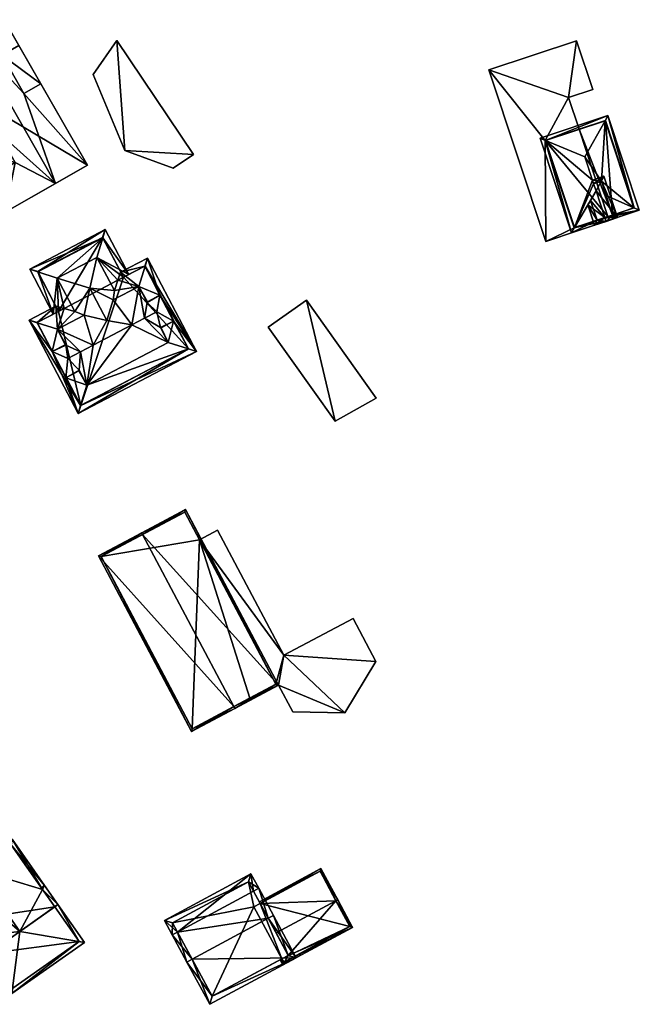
# Model space of a CAD drawing. Header units: inches. Extents: x 2685601 to 2690022, y 1235992 to 1239010.
# Tile 44 of 256: x 2686053 to 2686131, y 1236883 to 1237008. Entities that reach past the tile are written whole.
import ezdxf

# ---------------------------------------------------------------- set-up
doc = ezdxf.new("R2010")
doc.units = ezdxf.units.IN
doc.header["$MEASUREMENT"] = 0
doc.layers.add('Gebaeude Einzelhaus', color=10, linetype='Continuous')
doc.layers.add('Offenes Gebaeude', color=10, linetype='Continuous')

msp = doc.modelspace()

# ---------------------------------------------------------------- meshes
at = {"layer": 'Gebaeude Einzelhaus'}
mesh = msp.add_polyface(dxfattribs=at)
corners = [(2686053.298, 1236999.065, 470.242), (2686046.747, 1237006.092, 472.485), (2686057.308, 1236987.645, 472.485), (2686050.536, 1237003.889, 470.242), (2686050.793, 1237008.408, 467.719), (2686061.354, 1236989.962, 467.719), (2686055.44, 1237000.291, 467.719), (2686052.678, 1237005.116, 467.719), (2686049.966, 1236994.166, 470.915), (2686052.189, 1236990.283, 470.915), (2686050.904, 1236983.978, 468.785), (2686040.342, 1237002.424, 468.785), (2686046.279, 1236992.055, 468.785), (2686048.502, 1236988.172, 468.785), (2686055.44, 1237000.291, 470.242), (2686052.678, 1237005.116, 470.242), (2686046.279, 1236992.055, 470.915), (2686048.502, 1236988.172, 470.915), (2686061.354, 1236989.962, 453.292), (2686050.793, 1237008.408, 453.292), (2686040.342, 1237002.424, 453.292), (2686050.904, 1236983.978, 453.292)]
mesh.append_faces([[corners[k] for k in face] for face in [(16, 9, 8), (16, 17, 9), (15, 3, 14), (14, 3, 0), (10, 9, 13), (8, 11, 12), (8, 1, 11), (10, 2, 9), (9, 2, 8), (8, 2, 1), (4, 3, 7), (0, 5, 6), (0, 2, 5), (4, 1, 3), (3, 1, 0), (0, 1, 2)]], dxfattribs={"color": 13})
mesh.append_faces([[corners[k] for k in face] for face in [(9, 17, 13), (16, 13, 17), (16, 12, 13), (8, 12, 16), (3, 15, 7), (14, 6, 15), (15, 6, 7), (14, 0, 6), (19, 18, 20), (20, 18, 21), (5, 21, 18), (5, 10, 21), (5, 2, 10), (12, 21, 13), (13, 21, 10), (12, 20, 21), (12, 11, 20), (1, 4, 11), (11, 4, 20), (20, 4, 19), (6, 19, 7), (7, 19, 4), (6, 18, 19), (6, 5, 18)]], dxfattribs={"color": 41})
mesh = msp.add_polyface(dxfattribs=at)
corners = [(2686122.406, 1236998.55, 452.613), (2686125.486, 1236999.573, 452.613), (2686123.44, 1237005.739, 452.613), (2686112.316, 1237002.048, 452.613), (2686119.449, 1236993.075, 452.613), (2686119.538, 1236980.288, 452.613), (2686123.123, 1236982.005, 452.613), (2686127.581, 1236982.958, 452.613), (2686127.423, 1236983.433, 452.613), (2686123.75, 1236994.502, 452.613), (2686127.581, 1236982.958, 446.321), (2686127.423, 1236983.433, 446.321), (2686122.406, 1236998.55, 446.321), (2686123.75, 1236994.502, 446.321), (2686125.486, 1236999.573, 446.321), (2686123.44, 1237005.739, 446.321), (2686112.316, 1237002.048, 446.321), (2686119.538, 1236980.288, 446.321), (2686119.449, 1236993.075, 446.321), (2686123.123, 1236982.005, 446.321)]
mesh.append_faces([[corners[k] for k in face] for face in [(0, 4, 9), (6, 7, 8), (4, 5, 6), (6, 5, 7), (0, 3, 4), (4, 3, 5), (0, 2, 3), (0, 1, 2)]], dxfattribs={"color": 13})
mesh.append_faces([[corners[k] for k in face] for face in [(17, 19, 10), (10, 19, 11), (16, 18, 17), (17, 18, 19), (15, 12, 16), (16, 12, 18), (18, 12, 13), (15, 14, 12), (7, 5, 10), (10, 5, 17), (5, 3, 17), (17, 3, 16), (3, 2, 16), (16, 2, 15), (2, 1, 15), (15, 1, 14), (1, 0, 14), (14, 0, 12), (12, 9, 13), (12, 0, 9), (7, 10, 8), (8, 10, 11)]], dxfattribs={"color": 41})
mesh = msp.add_polyface(dxfattribs=at)
corners = [(2686130.72, 1236984.528, 458.435), (2686127.181, 1236986.106, 460.678), (2686128.005, 1236983.626, 458.435), (2686131.399, 1236984.225, 458.005), (2686126.045, 1236982.975, 458.434), (2686123.187, 1236982.026, 458.434), (2686125.212, 1236985.487, 460.706), (2686122.805, 1236981.373, 458.005), (2686125.904, 1236986.676, 461.488), (2686119.514, 1236993.097, 458.435), (2686118.816, 1236993.393, 458.005), (2686125.604, 1236987.579, 461.488), (2686125.448, 1236988.054, 461.488), (2686124.471, 1236990.994, 461.488), (2686127.41, 1236996.244, 458.005), (2686127.047, 1236995.596, 458.435), (2686126.584, 1236987.905, 460.679), (2686119.449, 1236993.075, 458.383), (2686123.123, 1236982.005, 458.383), (2686130.766, 1236984.543, 458.397), (2686127.093, 1236995.611, 458.397), (2686127.093, 1236995.611, 446.321), (2686130.766, 1236984.543, 446.321), (2686123.75, 1236994.502, 452.613), (2686119.449, 1236993.075, 452.613), (2686123.75, 1236994.502, 446.321), (2686123.123, 1236982.005, 452.613), (2686128.005, 1236983.626, 446.321), (2686127.423, 1236983.433, 452.613), (2686127.423, 1236983.433, 446.321), (2686119.449, 1236993.075, 446.321), (2686123.123, 1236982.005, 446.321)]
mesh.append_faces([[corners[k] for k in face] for face in [(14, 9, 10), (14, 15, 9), (14, 20, 15), (3, 19, 14), (14, 19, 20), (3, 0, 19), (7, 18, 5), (10, 17, 7), (7, 17, 18), (10, 9, 17), (4, 7, 5), (0, 3, 2), (2, 3, 4), (4, 3, 7), (14, 9, 15), (15, 9, 13), (14, 10, 9), (0, 16, 1), (16, 13, 11), (0, 15, 16), (16, 15, 13), (3, 14, 0), (0, 14, 15), (9, 12, 13), (9, 5, 12), (12, 5, 11), (11, 5, 8), (10, 7, 9), (9, 7, 5), (5, 6, 8), (3, 4, 7), (7, 4, 5), (5, 4, 6), (0, 2, 3), (3, 2, 4), (0, 1, 2)]], dxfattribs={"color": 13})
mesh.append_faces([[corners[k] for k in face] for face in [(25, 29, 30), (30, 29, 31), (21, 27, 25), (25, 27, 29), (21, 22, 27), (28, 4, 26), (26, 4, 18), (18, 4, 5), (28, 2, 4), (29, 27, 28), (28, 27, 2), (2, 19, 0), (2, 27, 19), (19, 27, 22), (18, 17, 26), (26, 17, 24), (23, 21, 25), (23, 20, 21), (23, 15, 20), (17, 9, 24), (24, 9, 23), (23, 9, 15), (20, 19, 21), (21, 19, 22)]], dxfattribs={"color": 41})
mesh = msp.add_polyface(dxfattribs=at)
corners = [(2686127.025, 1236983.3, 461.488), (2686127.183, 1236982.825, 461.488), (2686128.638, 1236983.308, 460.327), (2686125.904, 1236986.676, 461.488), (2686126.901, 1236988.538, 460.327), (2686125.604, 1236987.579, 461.488), (2686125.448, 1236988.054, 461.488), (2686125.728, 1236982.343, 460.327), (2686125.212, 1236985.487, 460.706), (2686124.876, 1236984.91, 460.327), (2686126.045, 1236982.975, 460.706), (2686128.005, 1236983.625, 460.706), (2686126.584, 1236987.905, 460.706), (2686128.005, 1236983.626, 458.435), (2686126.045, 1236982.975, 458.434), (2686127.181, 1236986.106, 460.678), (2686126.584, 1236987.905, 460.679)]
mesh.append_faces([[corners[k] for k in face] for face in [(4, 12, 6), (6, 12, 5), (11, 1, 0), (4, 2, 12), (12, 2, 11), (11, 2, 1), (7, 10, 1), (1, 10, 0), (7, 9, 10), (10, 9, 8), (7, 0, 9), (9, 0, 8), (8, 0, 3), (7, 1, 0), (3, 4, 5), (5, 4, 6), (0, 2, 3), (3, 2, 4), (0, 1, 2)]], dxfattribs={"color": 13})
mesh.append_faces([[corners[k] for k in face] for face in [(8, 14, 10), (16, 5, 12), (12, 15, 16), (12, 11, 15), (15, 11, 13), (0, 10, 11), (11, 10, 13), (13, 10, 14)]], dxfattribs={"color": 41})
mesh = msp.add_polyface(dxfattribs=at)
corners = [(2686065.225, 1236975.353, 466.543), (2686062.565, 1236978.259, 467.195), (2686064.78, 1236974.037, 467.195), (2686065.937, 1236975.727, 466.021), (2686066.601, 1236976.075, 465.535), (2686063.3, 1236980.752, 466.021), (2686063.605, 1236981.785, 465.535), (2686061.688, 1236974.344, 469.684), (2686064.62, 1236972.851, 467.859), (2686063.843, 1236970.238, 469.684), (2686054.036, 1236976.764, 465.535), (2686055.06, 1236976.427, 466.022), (2686057.529, 1236975.616, 467.195), (2686058.408, 1236971.776, 466.543), (2686059.744, 1236971.395, 467.195), (2686057.033, 1236971.054, 465.535), (2686057.697, 1236971.403, 466.022), (2686060.928, 1236970.914, 467.859), (2686063.289, 1236980.773, 466.006), (2686055.049, 1236976.449, 466.006), (2686065.937, 1236975.727, 456.025), (2686063.289, 1236980.773, 456.025), (2686055.049, 1236976.449, 456.025), (2686057.697, 1236971.403, 456.025)]
mesh.append_faces([[corners[k] for k in face] for face in [(10, 11, 15), (15, 11, 16), (6, 19, 10), (10, 19, 11), (5, 18, 6), (6, 18, 19), (5, 4, 3), (5, 6, 4), (1, 12, 7), (7, 17, 9), (7, 14, 17), (7, 12, 14), (15, 11, 10), (13, 12, 16), (16, 12, 15), (15, 12, 11), (13, 14, 12), (5, 12, 1), (5, 11, 12), (5, 10, 11), (5, 6, 10), (2, 7, 8), (8, 7, 9), (2, 1, 7), (5, 4, 6), (5, 1, 4), (4, 1, 3), (3, 1, 0), (0, 1, 2)]], dxfattribs={"color": 13})
mesh.append_faces([[corners[k] for k in face] for face in [(20, 23, 21), (21, 23, 22), (19, 16, 11), (22, 23, 19), (19, 23, 16), (19, 18, 22), (22, 18, 21), (21, 18, 20), (20, 18, 3), (3, 18, 5)]], dxfattribs={"color": 41})
mesh = msp.add_polyface(dxfattribs=at)
corners = [(2686070.553, 1236973.455, 466.586), (2686068.984, 1236978.173, 466.032), (2686068.673, 1236977.15, 466.55), (2686075.204, 1236966.319, 466.032), (2686067.888, 1236974.566, 467.859), (2686068.984, 1236972.631, 467.81), (2686068.946, 1236972.55, 467.859), (2686072.288, 1236970.149, 466.586), (2686071.614, 1236967.466, 467.859), (2686070.719, 1236969.325, 467.81), (2686074.186, 1236966.644, 466.55), (2686070.625, 1236969.351, 467.859), (2686060.191, 1236958.441, 466.032), (2686061.288, 1236962.049, 467.859), (2686060.502, 1236959.465, 466.55), (2686057.363, 1236972.075, 466.032), (2686053.971, 1236970.295, 466.032), (2686054.989, 1236969.97, 466.55), (2686057.563, 1236969.148, 467.859), (2686059.744, 1236971.395, 467.195), (2686060.928, 1236970.914, 467.859), (2686058.408, 1236971.776, 466.543), (2686065.574, 1236976.384, 466.032), (2686065.225, 1236975.353, 466.543), (2686064.78, 1236974.037, 467.195), (2686064.62, 1236972.851, 467.859), (2686060.268, 1236963.84, 467.81), (2686060.3, 1236963.932, 467.859), (2686058.64, 1236962.986, 466.541), (2686056.905, 1236966.294, 466.542), (2686058.532, 1236967.148, 467.81), (2686058.62, 1236967.133, 467.859), (2686066.995, 1236969.685, 471.509), (2686062.086, 1236967.11, 471.509), (2686068.613, 1236970.536, 469.327), (2686060.467, 1236966.261, 469.327), (2686063.843, 1236970.238, 469.684), (2686070.151, 1236971.343, 469.327), (2686072.288, 1236970.149, 467.81), (2686058.64, 1236962.986, 467.81), (2686058.871, 1236965.424, 469.327), (2686056.905, 1236966.294, 467.81), (2686070.553, 1236973.455, 467.81), (2686060.508, 1236959.454, 466.542), (2686074.191, 1236966.635, 466.543), (2686054.984, 1236969.979, 466.543), (2686068.668, 1236977.16, 466.543), (2686074.191, 1236966.635, 456.025), (2686068.668, 1236977.16, 456.025), (2686065.937, 1236975.727, 466.021), (2686065.937, 1236975.727, 456.025), (2686057.697, 1236971.403, 466.022), (2686054.984, 1236969.979, 456.025), (2686057.697, 1236971.403, 456.025), (2686060.508, 1236959.454, 456.025)]
mesh.append_faces([[corners[k] for k in face] for face in [(16, 14, 12), (16, 17, 14), (1, 46, 22), (22, 46, 23), (1, 2, 46), (15, 45, 16), (16, 45, 17), (15, 21, 45), (3, 44, 10), (12, 43, 3), (3, 43, 44), (12, 14, 43), (3, 2, 1), (3, 10, 2), (37, 6, 34), (37, 42, 6), (6, 42, 5), (41, 31, 30), (41, 40, 31), (31, 40, 35), (38, 42, 37), (41, 39, 40), (40, 27, 35), (40, 39, 27), (27, 39, 26), (38, 11, 9), (38, 37, 11), (11, 37, 34), (36, 32, 25), (25, 32, 4), (18, 33, 20), (20, 33, 36), (36, 33, 32), (33, 35, 13), (13, 35, 27), (33, 18, 35), (35, 18, 31), (32, 34, 4), (4, 34, 6), (32, 8, 34), (34, 8, 11), (13, 32, 33), (13, 8, 32), (18, 30, 31), (12, 29, 16), (16, 29, 17), (17, 29, 18), (18, 29, 30), (14, 28, 12), (12, 28, 29), (14, 13, 28), (28, 13, 26), (26, 13, 27), (4, 24, 25), (4, 23, 24), (1, 22, 2), (2, 22, 4), (4, 22, 23), (15, 18, 21), (21, 18, 19), (19, 18, 20), (15, 17, 18), (15, 16, 17), (12, 10, 14), (14, 10, 13), (13, 10, 8), (12, 3, 10), (8, 9, 11), (3, 7, 10), (10, 7, 8), (8, 7, 9), (3, 0, 7), (0, 4, 5), (5, 4, 6), (0, 2, 4), (3, 1, 0), (0, 1, 2)]], dxfattribs={"color": 13})
mesh.append_faces([[corners[k] for k in face] for face in [(47, 50, 48), (47, 54, 50), (50, 54, 53), (53, 54, 52), (44, 43, 47), (47, 43, 54), (14, 54, 43), (17, 52, 14), (14, 52, 54), (17, 45, 52), (52, 51, 53), (52, 45, 51), (51, 45, 21), (49, 48, 50), (23, 46, 49), (49, 46, 48), (2, 48, 46), (10, 47, 2), (2, 47, 48), (10, 44, 47), (39, 29, 28), (39, 41, 29), (41, 30, 29), (5, 42, 0), (42, 7, 0), (42, 38, 7), (38, 9, 7), (26, 39, 28)]], dxfattribs={"color": 41})
mesh = msp.add_polyface(dxfattribs=at)
corners = [(2686089.145, 1236972.845, 459.848), (2686092.798, 1236957.47, 459.848), (2686098.02, 1236960.406, 459.848), (2686084.296, 1236969.385, 459.848), (2686089.145, 1236972.845, 454.104), (2686098.02, 1236960.406, 454.103), (2686084.296, 1236969.385, 454.104), (2686092.798, 1236957.47, 454.103)]
mesh.append_faces([[corners[k] for k in face] for face in [(3, 1, 0), (0, 1, 2)]], dxfattribs={"color": 13})
mesh.append_faces([[corners[k] for k in face] for face in [(4, 7, 6), (4, 5, 7), (2, 1, 5), (5, 1, 7), (1, 3, 7), (7, 3, 6), (3, 0, 6), (6, 0, 4), (0, 2, 4), (4, 2, 5)]], dxfattribs={"color": 41})
mesh = msp.add_polyface(dxfattribs=at)
corners = [(2686068.37, 1236943.104, 475.655), (2686073.819, 1236946.273, 471.176), (2686068.253, 1236943.325, 475.655), (2686085.62, 1236923.991, 471.176), (2686079.938, 1236921.264, 475.655), (2686080.055, 1236921.043, 475.655), (2686062.748, 1236940.409, 471.176), (2686074.549, 1236918.126, 471.176), (2686073.715, 1236945.935, 471.354), (2686085.283, 1236924.095, 471.353), (2686063.085, 1236940.305, 471.355), (2686074.653, 1236918.464, 471.356), (2686081.976, 1236922.344, 462.88), (2686074.653, 1236918.464, 455.427), (2686081.976, 1236922.344, 455.427), (2686085.283, 1236924.095, 462.88), (2686075.58, 1236942.414, 462.881), (2686073.715, 1236945.935, 455.427), (2686075.58, 1236942.414, 455.427), (2686063.085, 1236940.305, 455.427), (2686085.283, 1236924.095, 455.427)]
mesh.append_faces([[corners[k] for k in face] for face in [(5, 11, 4), (4, 9, 5), (5, 9, 3), (10, 11, 7), (7, 11, 5), (6, 10, 7), (0, 10, 2), (8, 0, 2), (2, 10, 6), (9, 8, 1), (3, 9, 1), (1, 8, 2), (4, 7, 5), (0, 6, 4), (4, 6, 7), (0, 2, 6), (3, 4, 5), (3, 0, 4), (3, 1, 0), (0, 1, 2)]], dxfattribs={"color": 13})
mesh.append_faces([[corners[k] for k in face] for face in [(14, 18, 20), (18, 19, 17), (14, 13, 18), (18, 13, 19), (11, 10, 13), (13, 10, 19), (0, 8, 10), (10, 8, 19), (19, 8, 17), (17, 16, 18), (16, 9, 15), (17, 8, 16), (16, 8, 9), (9, 12, 15), (12, 13, 14), (9, 11, 12), (12, 11, 13), (9, 4, 11)]], dxfattribs={"color": 41})
mesh = msp.add_polyface(dxfattribs=at)
corners = [(2686094.039, 1236920.488, 462.88), (2686085.62, 1236923.991, 462.88), (2686087.424, 1236920.585, 462.88), (2686086.286, 1236927.774, 462.88), (2686085.283, 1236924.095, 462.88), (2686085.438, 1236923.895, 462.88), (2686097.964, 1236926.971, 462.88), (2686095.074, 1236932.428, 462.88), (2686075.58, 1236942.414, 462.881), (2686077.886, 1236943.635, 462.881), (2686082.093, 1236922.123, 462.88), (2686081.976, 1236922.344, 462.88), (2686086.286, 1236927.774, 455.427), (2686095.074, 1236932.428, 455.427), (2686077.886, 1236943.635, 455.427), (2686075.58, 1236942.414, 455.427), (2686081.976, 1236922.344, 455.427), (2686082.093, 1236922.123, 455.427), (2686085.438, 1236923.895, 455.427), (2686085.62, 1236923.991, 455.427), (2686087.424, 1236920.585, 455.427), (2686094.039, 1236920.488, 455.427), (2686097.964, 1236926.971, 455.427), (2686085.283, 1236924.095, 455.427)]
mesh.append_faces([[corners[k] for k in face] for face in [(5, 4, 10), (10, 4, 11), (4, 3, 8), (8, 3, 9), (3, 6, 7), (3, 0, 6), (5, 1, 4), (4, 1, 3), (3, 1, 0), (0, 1, 2)]], dxfattribs={"color": 13})
mesh.append_faces([[corners[k] for k in face] for face in [(21, 12, 22), (22, 12, 13), (12, 15, 14), (12, 23, 15), (23, 17, 16), (23, 18, 17), (20, 19, 21), (21, 19, 12), (12, 19, 23), (23, 19, 18), (6, 0, 22), (22, 0, 21), (7, 6, 13), (13, 6, 22), (0, 2, 21), (21, 2, 20), (2, 1, 20), (20, 1, 19), (1, 5, 19), (19, 5, 18), (5, 10, 18), (18, 10, 17), (17, 10, 16), (16, 10, 11), (14, 15, 9), (9, 15, 8), (9, 3, 14), (14, 3, 12), (3, 7, 12), (12, 7, 13)]], dxfattribs={"color": 41})
mesh = msp.add_polyface(dxfattribs=at)
corners = [(2686045.931, 1236894.031, 472.248), (2686045.439, 1236893.861, 471.923), (2686046.701, 1236892.064, 471.923), (2686045.848, 1236894.149, 472.248), (2686047.269, 1236892.127, 472.248), (2686048.395, 1236889.655, 471.923), (2686048.804, 1236889.943, 472.248), (2686047.189, 1236897.589, 474.245), (2686052.783, 1236892.739, 475.406), (2686047.246, 1236900.617, 475.406), (2686046.959, 1236901.025, 475.406), (2686043.355, 1236897.882, 472.318), (2686042.571, 1236897.941, 471.923), (2686042.858, 1236897.533, 471.923), (2686057.624, 1236896.141, 471.923), (2686055.664, 1236898.059, 472.218), (2686057.215, 1236895.853, 472.218), (2686055.93, 1236898.55, 471.923), (2686051.799, 1236904.428, 471.923), (2686051.678, 1236903.731, 472.217), (2686057.623, 1236896.14, 475.406), (2686052.782, 1236892.739, 475.405), (2686055.521, 1236898.263, 471.923), (2686048.804, 1236889.943, 475.406), (2686047.111, 1236892.352, 471.923), (2686048.395, 1236889.655, 475.406), (2686051.768, 1236884.856, 469.6), (2686060.995, 1236891.343, 469.6), (2686057.214, 1236895.854, 475.405), (2686051.889, 1236885.553, 470.096), (2686060.299, 1236891.464, 470.094), (2686046.015, 1236900.363, 471.923), (2686046.303, 1236899.954, 472.318), (2686041.774, 1236893.782, 474.245), (2686039.671, 1236895.904, 471.923), (2686041.365, 1236893.495, 474.245), (2686042.826, 1236891.415, 471.923), (2686046.135, 1236893.74, 471.923), (2686040.368, 1236895.783, 472.317), (2686042.948, 1236892.111, 472.379), (2686045.848, 1236894.149, 472.379), (2686045.439, 1236893.861, 458.915), (2686045.848, 1236894.149, 458.915), (2686048.804, 1236889.943, 458.915), (2686057.215, 1236895.853, 458.915), (2686051.678, 1236903.731, 458.915), (2686042.858, 1236897.533, 458.915), (2686051.889, 1236885.553, 458.915), (2686060.299, 1236891.464, 458.915), (2686040.368, 1236895.783, 458.915), (2686042.948, 1236892.111, 458.915)]
mesh.append_faces([[corners[k] for k in face] for face in [(35, 39, 36), (36, 39, 37), (37, 39, 0), (0, 39, 40), (35, 33, 39), (12, 38, 34), (34, 38, 35), (35, 38, 33), (12, 11, 38), (12, 31, 11), (11, 31, 32), (33, 0, 7), (35, 36, 33), (33, 36, 0), (0, 36, 37), (11, 33, 7), (33, 34, 35), (11, 12, 33), (33, 12, 34), (32, 31, 11), (11, 31, 12), (26, 30, 27), (27, 30, 20), (20, 30, 28), (25, 29, 26), (26, 29, 30), (25, 23, 29), (25, 4, 23), (25, 2, 4), (4, 2, 24), (20, 15, 17), (17, 15, 22), (20, 28, 15), (21, 27, 20), (25, 26, 23), (23, 26, 21), (21, 26, 27), (23, 4, 25), (25, 4, 2), (2, 4, 24), (23, 21, 4), (15, 17, 22), (21, 20, 15), (15, 20, 17), (15, 14, 16), (15, 17, 14), (15, 19, 17), (17, 19, 18), (18, 19, 10), (10, 19, 9), (0, 1, 3), (4, 2, 0), (0, 2, 1), (4, 5, 2), (4, 6, 5), (11, 10, 9), (11, 12, 10), (11, 13, 12), (9, 18, 10), (8, 15, 9), (9, 15, 18), (18, 15, 17), (17, 15, 14), (14, 15, 16), (11, 12, 13), (7, 10, 11), (11, 10, 12), (7, 9, 10), (7, 8, 9), (0, 4, 7), (7, 4, 8), (4, 5, 6), (0, 2, 4), (4, 2, 5), (3, 1, 0), (0, 1, 2)]], dxfattribs={"color": 13})
mesh.append_faces([[corners[k] for k in face] for face in [(46, 50, 49), (46, 41, 50), (40, 3, 0), (39, 1, 40), (40, 1, 3), (39, 50, 1), (1, 50, 41), (33, 38, 39), (39, 38, 50), (50, 38, 49), (11, 13, 38), (38, 13, 49), (49, 13, 46), (43, 48, 47), (43, 44, 48), (30, 16, 28), (28, 16, 15), (30, 44, 16), (30, 48, 44), (30, 47, 48), (30, 29, 47), (29, 43, 47), (4, 6, 23), (23, 6, 29), (29, 6, 43), (43, 42, 44), (44, 42, 45), (45, 42, 46), (46, 42, 41), (11, 46, 13), (11, 45, 46), (9, 19, 11), (11, 19, 45), (15, 45, 19), (15, 44, 45), (15, 16, 44), (4, 43, 6), (0, 42, 4), (4, 42, 43), (0, 3, 42), (1, 42, 3), (1, 41, 42)]], dxfattribs={"color": 41})
mesh = msp.add_polyface(dxfattribs=at)
corners = [(2686084.305, 1236894.405, 474.859), (2686087.849, 1236889.404, 469.55), (2686084.965, 1236894.76, 474.859), (2686074.655, 1236889.207, 474.859), (2686076.878, 1236883.496, 469.55), (2686073.994, 1236888.851, 474.859), (2686083.106, 1236898.211, 471.209), (2686082.447, 1236897.856, 471.209), (2686072.796, 1236892.659, 471.209), (2686072.135, 1236892.303, 471.209), (2686082.116, 1236900.051, 469.55), (2686071.144, 1236894.144, 469.55), (2686077.183, 1236884.513, 470.205), (2686086.834, 1236889.709, 470.205), (2686081.811, 1236899.036, 470.145), (2686072.16, 1236893.839, 470.146), (2686083.297, 1236896.277, 467.209), (2686081.811, 1236899.036, 458.755), (2686085.307, 1236892.544, 469.716), (2686086.834, 1236889.709, 467.562), (2686083.297, 1236896.277, 458.755), (2686072.16, 1236893.839, 458.755), (2686077.183, 1236884.513, 458.755), (2686086.031, 1236889.277, 467.562), (2686086.031, 1236889.277, 458.755), (2686082.494, 1236895.845, 458.755)]
mesh.append_faces([[corners[k] for k in face] for face in [(3, 12, 5), (8, 3, 5), (15, 8, 9), (9, 8, 5), (14, 15, 11), (11, 15, 9), (10, 14, 11), (7, 14, 6), (0, 7, 6), (6, 14, 10), (13, 0, 2), (2, 0, 6), (1, 12, 13), (1, 13, 2), (5, 12, 4), (4, 12, 1), (8, 11, 9), (6, 10, 7), (7, 10, 8), (8, 10, 11), (3, 9, 5), (0, 8, 3), (3, 8, 9), (0, 7, 8), (2, 6, 0), (0, 6, 7), (4, 3, 5), (4, 1, 3), (3, 1, 0), (0, 1, 2)]], dxfattribs={"color": 13})
mesh.append_faces([[corners[k] for k in face] for face in [(20, 25, 17), (17, 25, 21), (21, 25, 22), (22, 25, 24), (13, 23, 19), (23, 22, 24), (13, 12, 23), (23, 12, 22), (8, 12, 3), (8, 15, 12), (12, 15, 22), (22, 15, 21), (15, 14, 21), (21, 14, 17), (17, 16, 20), (18, 13, 19), (18, 0, 13), (16, 7, 18), (18, 7, 0), (17, 14, 16), (16, 14, 7)]], dxfattribs={"color": 41})
mesh = msp.add_polyface(dxfattribs=at)
corners = [(2686083.297, 1236896.277, 467.209), (2686090.994, 1236900.705, 467.061), (2686083.178, 1236896.497, 467.061), (2686092.903, 1236896.632, 469.716), (2686093.123, 1236896.751, 469.716), (2686085.307, 1236892.544, 469.716), (2686095.004, 1236893.256, 467.061), (2686086.834, 1236889.709, 467.562), (2686086.166, 1236888.498, 467.061), (2686086.031, 1236889.277, 467.562), (2686085.811, 1236889.158, 467.562), (2686086.268, 1236888.836, 467.228), (2686094.665, 1236893.358, 467.229), (2686090.893, 1236900.366, 467.209), (2686094.665, 1236893.358, 458.755), (2686090.893, 1236900.366, 458.755), (2686083.297, 1236896.277, 458.755), (2686086.031, 1236889.277, 458.755), (2686086.268, 1236888.836, 458.755), (2686082.494, 1236895.845, 458.755)]
mesh.append_faces([[corners[k] for k in face] for face in [(4, 13, 1), (1, 13, 2), (2, 13, 0), (4, 3, 13), (6, 12, 4), (4, 12, 3), (6, 11, 12), (11, 10, 9), (6, 8, 11), (11, 8, 10), (8, 9, 10), (8, 7, 9), (7, 3, 5), (8, 6, 7), (7, 6, 3), (3, 6, 4), (3, 0, 5), (4, 1, 3), (3, 1, 0), (0, 1, 2)]], dxfattribs={"color": 13})
mesh.append_faces([[corners[k] for k in face] for face in [(14, 16, 15), (14, 17, 16), (16, 17, 19), (14, 18, 17), (12, 11, 14), (14, 11, 18), (18, 11, 17), (17, 11, 9), (15, 16, 13), (13, 16, 0), (13, 14, 15), (3, 12, 13), (13, 12, 14)]], dxfattribs={"color": 41})
at = {"layer": 'Offenes Gebaeude'}
mesh = msp.add_polyface(dxfattribs=at)
corners = [(2686074.807, 1236991.304, 460.959), (2686066.104, 1236991.828, 460.698), (2686072.25, 1236989.593, 460.959), (2686065.114, 1237005.788, 460.363), (2686062.096, 1237001.452, 460.698), (2686074.807, 1236991.304, 460.859), (2686072.25, 1236989.593, 460.859), (2686065.114, 1237005.788, 460.263), (2686062.096, 1237001.452, 460.598), (2686066.104, 1236991.828, 460.598)]
mesh.append_faces([[corners[k] for k in face] for face in [(4, 1, 3), (3, 1, 0), (0, 1, 2)]], dxfattribs={"color": 13})
mesh.append_faces([[corners[k] for k in face] for face in [(7, 9, 8), (5, 9, 7), (6, 9, 5), (1, 9, 6), (1, 6, 2), (8, 9, 4), (4, 9, 1), (7, 8, 3), (3, 8, 4), (5, 7, 3), (0, 5, 3), (6, 5, 2), (2, 5, 0)]], dxfattribs={"color": 41})

doc.saveas('drawing.dxf')
